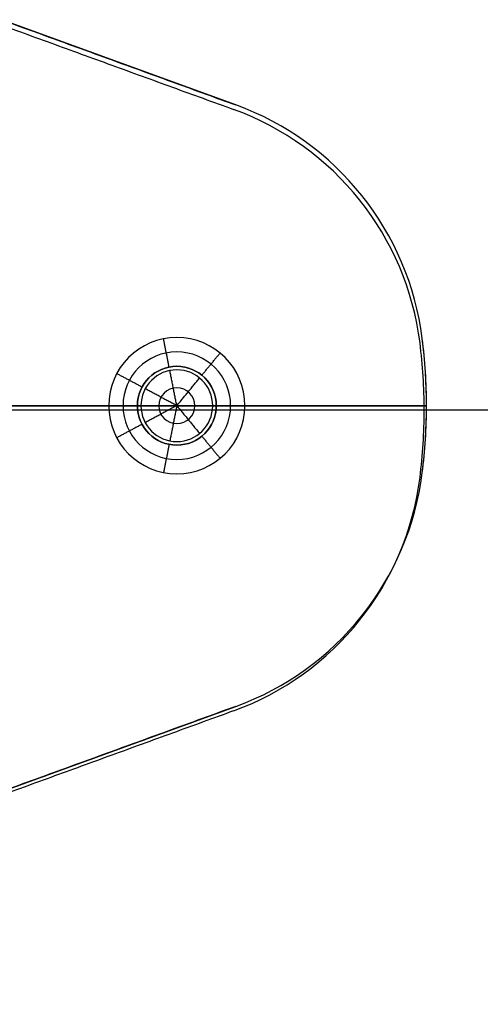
# Model space of a CAD drawing. Header units: millimetres. Extents: x -376 to 374, y -384 to 366.
# Tile 7 of 18: x -204 to -171, y -50 to 18. Entities that reach past the tile are written whole.
import ezdxf

# ---------------------------------------------------------------- set-up
doc = ezdxf.new("R2010")
doc.units = ezdxf.units.MM
doc.header["$MEASUREMENT"] = 0
doc.layers.add('Soround legs', color=7, linetype='Continuous', true_color=0x616161)
doc.layers.add('Soround table top', color=7, linetype='Continuous', true_color=0x4c7c50)

msp = doc.modelspace()

# ---------------------------------------------------------------- linework, layer by layer
at = {"layer": 'Soround legs'}
for p, q in [((-222.393, 24.589, 373.526), (-188.448, 12.234, 373.526)), ((-188.448, 12.234, 373.526), (-222.393, 24.589, 373.526)), ((-222.393, 24.589, 371.526), (-188.448, 12.234, 371.526)), ((-188.448, 12.234, 371.526), (-222.393, 24.589, 371.526)), ((-222.393, 24.589, 371.526), (-188.448, 12.234, 371.526)), ((-188.448, 12.234, 373.526), (-222.393, 24.589, 373.526)), ((-188.448, 12.234, 371.526), (-222.393, 24.589, 371.526)), ((-222.393, 24.589, 373.526), (-188.448, 12.234, 373.526)), ((-222.393, 24.589, 373.526), (-188.448, 12.234, 373.526)), ((-188.448, 12.234, 371.526), (-222.393, 24.589, 371.526)), ((-222.393, 24.589, 371.526), (-188.448, 12.234, 371.526)), ((-188.448, 12.234, 371.526), (-188.448, 12.234, 373.526)), ((-188.448, 12.234, 373.526), (-188.448, 12.234, 371.526)), ((-188.448, 12.234, 371.526), (-188.448, 12.234, 373.526)), ((-188.448, 12.234, 371.526), (-188.448, 12.234, 373.526)), ((-188.448, 12.234, 373.526), (-188.448, 12.234, 371.526)), ((-188.448, 12.234, 373.526), (-188.448, 12.234, 371.526)), ((-175.446, -4.054, 373.526), (-175.446, -4.054, 371.526)), ((-175.446, -4.054, 371.526), (-175.446, -4.054, 373.526)), ((-175.446, -4.054, 371.526), (-175.446, -4.054, 373.526)), ((-175.446, -4.054, 373.526), (-175.446, -4.054, 371.526)), ((-175.446, -4.054, 371.526), (-175.446, -4.054, 373.526)), ((-175.446, -4.054, 373.526), (-175.446, -4.054, 371.526)), ((-175.446, -4.054, 371.526), (-175.446, -4.054, 373.526)), ((-175.446, -4.054, 371.526), (-175.446, -4.054, 373.526)), ((-182.55, -8.739, 371.526), (-242.55, -8.739, 371.526)), ((-203.193, -8.739, 373.526), (-212.55, -8.739, 373.526)), ((-192.55, -8.739, 373.526), (-212.55, -8.739, 373.526)), ((-212.55, -8.739, 371.526), (-182.55, -8.739, 371.526)), ((-175.151, -8.739, 371.526), (-212.55, -8.739, 371.526)), ((-195.3, -8.739, 373.526), (-197.3, -8.739, 371.526)), ((-197.3, -8.739, 371.526), (-195.3, -8.739, 373.526)), ((-192.55, -8.739, 385.028), (-195.05, -8.739, 383.526)), ((-195.05, -8.739, 383.526), (-192.55, -8.739, 385.028)), ((-195.05, -8.739, 373.526), (-195.05, -8.739, 383.526)), ((-195.05, -8.739, 383.526), (-195.05, -8.739, 373.526)), ((-195.05, -8.739, 383.526), (-195.05, -8.739, 373.526)), ((-192.55, -8.739, 385.028), (-195.05, -8.739, 383.526)), ((-192.55, -8.739, 385.028), (-195.05, -8.739, 383.526)), ((-195.05, -8.739, 383.526), (-195.05, -8.739, 373.526)), ((-190.05, -8.739, 383.526), (-192.55, -8.739, 385.028)), ((-192.55, -8.739, 385.028), (-190.05, -8.739, 383.526)), ((-190.05, -8.739, 383.526), (-192.55, -8.739, 385.028)), ((-190.05, -8.739, 383.526), (-192.55, -8.739, 385.028)), ((-190.05, -8.739, 373.526), (-190.05, -8.739, 383.526)), ((-190.05, -8.739, 373.526), (-190.05, -8.739, 383.526)), ((-190.05, -8.739, 383.526), (-190.05, -8.739, 373.526)), ((-190.05, -8.739, 373.526), (-190.05, -8.739, 383.526)), ((-187.8, -8.739, 371.526), (-189.8, -8.739, 373.526)), ((-189.8, -8.739, 373.526), (-187.8, -8.739, 371.526)), ((-175.151, -8.739, 373.526), (-175.151, -8.739, 371.526)), ((-175.151, -8.739, 371.526), (-175.151, -8.739, 373.526)), ((-175.151, -8.739, 371.526), (-175.151, -8.739, 373.526)), ((-175.151, -8.739, 373.526), (-175.151, -8.739, 371.526)), ((-175.151, -8.739, 373.526), (-175.151, -8.739, 371.526)), ((-175.151, -8.739, 373.526), (-175.151, -8.739, 371.526)), ((-175.151, -8.739, 371.526), (-175.151, -8.739, 373.526)), ((-175.151, -8.739, 373.526), (-175.151, -8.739, 371.526)), ((-175.446, -13.423, 373.526), (-175.446, -13.423, 371.526)), ((-175.446, -13.423, 371.526), (-175.446, -13.423, 373.526)), ((-175.446, -13.423, 373.526), (-175.446, -13.423, 371.526)), ((-175.446, -13.423, 371.526), (-175.446, -13.423, 373.526)), ((-175.446, -13.423, 373.526), (-175.446, -13.423, 371.526)), ((-175.446, -13.423, 373.526), (-175.446, -13.423, 371.526)), ((-175.446, -13.423, 371.526), (-175.446, -13.423, 373.526)), ((-175.446, -13.423, 371.526), (-175.446, -13.423, 373.526)), ((-188.448, -29.712, 373.526), (-222.393, -42.067, 373.526)), ((-222.393, -42.067, 371.526), (-188.448, -29.712, 371.526)), ((-188.448, -29.712, 371.526), (-222.393, -42.067, 371.526)), ((-222.393, -42.067, 373.526), (-188.448, -29.712, 373.526)), ((-222.393, -42.067, 371.526), (-188.448, -29.712, 371.526)), ((-188.448, -29.712, 373.526), (-222.393, -42.067, 373.526)), ((-188.448, -29.712, 373.526), (-222.393, -42.067, 373.526)), ((-222.393, -42.067, 371.526), (-188.448, -29.712, 371.526)), ((-188.448, -29.712, 371.526), (-222.393, -42.067, 371.526)), ((-188.448, -29.712, 371.526), (-188.448, -29.712, 373.526)), ((-188.448, -29.712, 371.526), (-188.448, -29.712, 373.526)), ((-188.448, -29.712, 373.526), (-188.448, -29.712, 371.526)), ((-188.448, -29.712, 373.526), (-188.448, -29.712, 371.526)), ((-188.448, -29.712, 371.526), (-188.448, -29.712, 373.526))]:
    msp.add_line(p, q, dxfattribs=at)
msp.add_circle((-192.55, -8.739, 371.526), 2.75, dxfattribs=at)
for centre, radius, start, end in [((-195.288, -6.559, 371.526), 20, 7.19488, 70), ((-195.288, -6.559, 371.526), 20, 7.19488, 70), ((-195.288, -6.559, 371.526), 20, 7.19488, 70), ((-195.288, -6.559, 371.526), 20, 7.19488, 70), ((-195.288, -6.559, 373.526), 20, 7.19488, 70), ((-195.288, -6.559, 371.526), 20, 7.19488, 70), ((-195.288, -6.559, 371.526), 20, 7.19488, 70), ((-195.288, -6.559, 371.526), 20, 7.19488, 70), ((-195.288, -6.559, 371.526), 20, 7.19488, 70), ((-195.288, -6.559, 373.526), 20, 7.19488, 70), ((-195.288, -6.559, 373.526), 20, 7.19488, 70), ((-195.288, -6.559, 373.526), 20, 7.19488, 70), ((-195.288, -6.559, 373.526), 20, 7.19488, 70), ((-195.288, -6.559, 373.526), 20, 7.19488, 70), ((-195.288, -6.559, 373.526), 20, 7.19488, 70), ((-195.288, -6.559, 371.526), 20, 7.19488, 70), ((-195.288, -6.559, 371.526), 20, 7.19488, 70), ((-195.288, -6.559, 373.526), 20, 7.19488, 70), ((-195.288, -6.559, 373.526), 20, 7.19488, 70), ((-195.288, -6.559, 371.526), 20, 7.19488, 70), ((-195.288, -6.559, 373.526), 20, 7.19488, 70), ((-195.288, -6.559, 372.526), 20, 7.19488, 70), ((-195.288, -6.559, 373.526), 20, 7.19488, 70), ((-195.288, -6.559, 371.526), 20, 7.19488, 70), ((-195.288, -6.559, 372.526), 20, 7.19488, 70), ((-192.55, -8.739, 371.526), 4.75, 0, 180), ((-192.55, -8.739, 371.526), 4.75, 0, 180), ((-192.55, -8.739, 371.526), 4.75, 0, 180), ((-212.55, -8.739, 371.526), 37.399, 0, 7.19488), ((-212.55, -8.739, 373.526), 37.399, 0, 7.19488), ((-212.55, -8.739, 373.526), 37.399, 0, 7.19488), ((-212.55, -8.739, 373.526), 37.399, 0, 7.19488), ((-212.55, -8.739, 371.526), 37.399, 352.80512, 7.19488), ((-212.55, -8.739, 371.526), 37.399, 352.80512, 7.19488), ((-212.55, -8.739, 371.526), 37.399, 0, 7.19488), ((-212.55, -8.739, 371.526), 37.399, 0, 7.19488), ((-212.55, -8.739, 373.526), 37.399, 0, 7.19488), ((-212.55, -8.739, 373.526), 37.399, 0, 7.19488), ((-212.55, -8.739, 371.526), 37.399, 0, 7.19488), ((-212.55, -8.739, 371.526), 37.399, 360, 7.19488), ((-212.55, -8.739, 373.526), 37.399, 0, 7.19488), ((-212.55, -8.739, 373.526), 37.399, 0, 7.19488), ((-212.55, -8.739, 371.526), 37.399, 0, 7.19488), ((-212.55, -8.739, 371.526), 37.399, 0, 7.19488), ((-212.55, -8.739, 372.526), 37.399, 0, 7.19488), ((-212.55, -8.739, 373.526), 37.399, 0, 7.19488), ((-212.55, -8.739, 372.526), 37.399, 0, 7.19488), ((-192.55, -8.739, 372.526), 3.75, 0, 180), ((-192.55, -8.739, 373.526), 2.75, 0, 180), ((-192.55, -8.739, 373.526), 2.75, 0, 180), ((-192.55, -8.739, 373.526), 2.75, 0, 180), ((-192.55, -8.739, 373.526), 2.75, 0, 180), ((-192.55, -8.739, 373.526), 2.5, 0, 180), ((-192.55, -8.739, 373.526), 2.5, 0, 180), ((-192.55, -8.739, 383.526), 2.5, 0, 180), ((-192.55, -8.739, 383.526), 2.5, 0, 180), ((-192.55, -8.739, 383.526), 2.5, 0, 180), ((-192.55, -8.739, 373.526), 2.5, 0, 180), ((-192.55, -8.739, 383.526), 2.5, 0, 180), ((-192.55, -8.739, 383.526), 2.5, 0, 180), ((-192.55, -8.739, 373.526), 2.5, 0, 180), ((-192.55, -8.739, 373.526), 2.5, 0, 180), ((-192.55, -8.739, 383.526), 2.5, 0, 180), ((-192.55, -8.739, 378.526), 2.5, 0, 180), ((-192.55, -8.739, 384.277), 1.25, 0, 180), ((-192.55, -8.739, 371.526), 4.75, 180, 0), ((-192.55, -8.739, 371.526), 4.75, 180, 0), ((-192.55, -8.739, 371.526), 4.75, 180, 0), ((-192.55, -8.739, 372.526), 3.75, 180, 0), ((-192.55, -8.739, 373.526), 2.75, 180, 0), ((-192.55, -8.739, 373.526), 2.75, 180, 0), ((-192.55, -8.739, 373.526), 2.75, 180, 0), ((-192.55, -8.739, 373.526), 2.75, 180, 0), ((-192.55, -8.739, 383.526), 2.5, 180, 0), ((-192.55, -8.739, 373.526), 2.5, 180, 0), ((-192.55, -8.739, 373.526), 2.5, 180, 0), ((-192.55, -8.739, 373.526), 2.5, 180, 0), ((-192.55, -8.739, 383.526), 2.5, 180, 0), ((-192.55, -8.739, 383.526), 2.5, 180, 0), ((-192.55, -8.739, 383.526), 2.5, 180, 0), ((-192.55, -8.739, 383.526), 2.5, 180, 0), ((-192.55, -8.739, 373.526), 2.5, 180, 0), ((-192.55, -8.739, 383.526), 2.5, 180, 0), ((-192.55, -8.739, 378.526), 2.5, 180, 0), ((-192.55, -8.739, 373.526), 2.5, 180, 0), ((-192.55, -8.739, 384.277), 1.25, 180, 0), ((-212.55, -8.739, 371.526), 37.399, 352.80512, 360), ((-212.55, -8.739, 371.526), 37.399, 352.80512, 360), ((-212.55, -8.739, 371.526), 37.399, 352.80512, 360), ((-212.55, -8.739, 373.526), 37.399, 352.80512, 360), ((-212.55, -8.739, 373.526), 37.399, 352.80512, 360), ((-212.55, -8.739, 373.526), 37.399, 352.80512, 360), ((-212.55, -8.739, 373.526), 37.399, 352.80512, 360), ((-212.55, -8.739, 373.526), 37.399, 352.80512, 360), ((-212.55, -8.739, 373.526), 37.399, 352.80512, 360), ((-212.55, -8.739, 373.526), 37.399, 352.80512, 360), ((-212.55, -8.739, 371.526), 37.399, 352.80512, 360), ((-212.55, -8.739, 371.526), 37.399, 352.80512, 360), ((-212.55, -8.739, 371.526), 37.399, 352.80512, 360), ((-212.55, -8.739, 371.526), 37.399, 352.80512, 360), ((-212.55, -8.739, 371.526), 37.399, 352.80512, 360), ((-212.55, -8.739, 372.526), 37.399, 352.80512, 0), ((-212.55, -8.739, 371.526), 37.399, 352.80512, 360), ((-212.55, -8.739, 372.526), 37.399, 352.80512, 0), ((-212.55, -8.739, 373.526), 37.399, 352.80512, 360), ((-212.55, -8.739, 373.526), 37.399, 352.80512, 360), ((-195.288, -10.918, 371.526), 20, 290, 352.80512), ((-195.288, -10.918, 371.526), 20, 290, 352.80512), ((-195.288, -10.918, 371.526), 20, 290, 352.80512), ((-195.288, -10.918, 371.526), 20, 290, 352.80512), ((-195.288, -10.918, 371.526), 20, 290, 352.80512), ((-195.288, -10.918, 373.526), 20, 290, 352.80512), ((-195.288, -10.918, 371.526), 20, 290, 352.80512), ((-195.288, -10.918, 371.526), 20, 290, 352.80512), ((-195.288, -10.918, 371.526), 20, 290, 352.80512), ((-195.288, -10.918, 373.526), 20, 290, 352.80512), ((-195.288, -10.918, 373.526), 20, 290, 352.80512), ((-195.288, -10.918, 373.526), 20, 290, 352.80512), ((-195.288, -10.918, 373.526), 20, 290, 352.80512), ((-195.288, -10.918, 373.526), 20, 290, 352.80512), ((-195.288, -10.918, 373.526), 20, 290, 352.80512), ((-195.288, -10.918, 371.526), 20, 290, 352.80512), ((-195.288, -10.918, 371.526), 20, 290, 352.80512), ((-195.288, -10.918, 373.526), 20, 290, 352.80512), ((-195.288, -10.918, 373.526), 20, 290, 352.80512), ((-195.288, -10.918, 371.526), 20, 290, 352.80512), ((-195.288, -10.918, 373.526), 20, 290, 352.80512), ((-195.288, -10.918, 372.526), 20, 290, 352.80512), ((-195.288, -10.918, 373.526), 20, 290, 352.80512), ((-195.288, -10.918, 371.526), 20, 290, 352.80512), ((-195.288, -10.918, 372.526), 20, 290, 352.80512)]:
    msp.add_arc(centre, radius, start, end, dxfattribs=at)
at = {"layer": 'Soround legs', "extrusion": (-2.95107e-09, -3.72539e-10, 1)}
msp.add_arc((-212.55, -8.739, 371.526), 37.399, 360, 7.19488, dxfattribs=at)
at = {"layer": 'Soround legs', "extrusion": (-1.51345e-09, -9.31238e-11, 1)}
msp.add_arc((-212.55, -8.739, 371.526), 37.399, 0, 7.19488, dxfattribs=at)
at = {"layer": 'Soround legs', "extrusion": (-2.33812e-09, -1.07436e-10, 1)}
msp.add_arc((-212.55, -8.739, 373.526), 37.399, 0, 7.19488, dxfattribs=at)
at = {"layer": 'Soround legs', "extrusion": (1.41701e-09, 8.90866e-11, 1)}
msp.add_arc((-212.55, -8.739, 371.526), 37.399, 0, 7.19488, dxfattribs=at)
at = {"layer": 'Soround legs', "extrusion": (-2.22478e-09, -9.31253e-11, 1)}
msp.add_arc((-212.55, -8.739, 373.526), 37.399, 0, 7.19488, dxfattribs=at)
msp.add_arc((-212.55, -8.739, 373.526), 37.399, 0, 7.19488, dxfattribs=at)
at = {"layer": 'Soround legs', "extrusion": (-2.22437e-09, 9.30993e-11, 1)}
msp.add_arc((-212.55, -8.739, 373.526), 37.399, 352.80512, 360, dxfattribs=at)
msp.add_arc((-212.55, -8.739, 373.526), 37.399, 352.80512, 360, dxfattribs=at)
at = {"layer": 'Soround legs', "extrusion": (1.08991e-09, 5.01863e-11, 1)}
msp.add_arc((-212.55, -8.739, 371.526), 37.399, 352.80512, 360, dxfattribs=at)
at = {"layer": 'Soround legs'}
for points in [[(-188.448, 12.234, 371.526), (-205.42, 18.412, 371.526), (-222.393, 24.589, 371.526)], [(-222.393, 24.589, 373.526), (-205.42, 18.412, 373.526), (-188.448, 12.234, 373.526)], [(-188.448, 12.234, 372.526), (-205.42, 18.412, 372.526), (-222.393, 24.589, 372.526)], [(-188.448, 12.234, 371.526), (-205.42, 18.412, 371.526), (-222.393, 24.589, 371.526)], [(-222.393, 24.589, 373.526), (-205.42, 18.412, 373.526), (-188.448, 12.234, 373.526)], [(-222.393, 24.589, 372.526), (-205.42, 18.412, 372.526), (-188.448, 12.234, 372.526)], [(-222.393, 24.589, 373.526), (-205.42, 18.412, 373.526), (-188.448, 12.234, 373.526)], [(-222.393, 24.589, 373.526), (-205.42, 18.412, 373.526), (-188.448, 12.234, 373.526)], [(-188.448, 12.234, 371.526), (-188.448, 12.234, 372.526), (-188.448, 12.234, 373.526)], [(-188.448, 12.234, 371.526), (-188.448, 12.234, 372.526), (-188.448, 12.234, 373.526)], [(-188.448, 12.234, 371.526), (-188.448, 12.234, 372.526), (-188.448, 12.234, 373.526)], [(-188.448, 12.234, 371.526), (-188.448, 12.234, 372.526), (-188.448, 12.234, 373.526)], [(-179.729, 6.007, 373.526), (-179.729, 6.007, 372.526), (-179.729, 6.007, 371.526)], [(-179.729, 6.007, 373.526), (-179.729, 6.007, 372.526), (-179.729, 6.007, 371.526)], [(-193.087, -6.041, 373.526), (-193.282, -5.061, 372.526), (-193.477, -4.08, 371.526)], [(-175.446, -4.054, 371.526), (-175.446, -4.054, 372.526), (-175.446, -4.054, 373.526)], [(-175.446, -4.054, 371.526), (-175.446, -4.054, 372.526), (-175.446, -4.054, 373.526)], [(-175.446, -4.054, 373.526), (-175.446, -4.054, 372.526), (-175.446, -4.054, 371.526)], [(-175.446, -4.054, 373.526), (-175.446, -4.054, 372.526), (-175.446, -4.054, 371.526)], [(-190.806, -6.613, 373.526), (-190.171, -5.84, 372.526), (-189.537, -5.067, 371.526)], [(-175.244, -6.099, 373.526), (-175.244, -6.099, 372.526), (-175.244, -6.099, 371.526)], [(-175.244, -6.099, 373.526), (-175.244, -6.099, 372.526), (-175.244, -6.099, 371.526)], [(-194.976, -7.442, 373.526), (-195.858, -6.971, 372.526), (-196.74, -6.499, 371.526)], [(-192.55, -8.739, 385.028), (-192.794, -7.513, 384.277), (-193.038, -6.287, 383.526)], [(-193.038, -6.287, 383.526), (-193.038, -6.287, 378.526), (-193.038, -6.287, 373.526)], [(-192.55, -8.739, 385.028), (-191.757, -7.772, 384.277), (-190.964, -6.806, 383.526)], [(-190.964, -6.806, 383.526), (-190.964, -6.806, 378.526), (-190.964, -6.806, 373.526)], [(-192.55, -8.739, 385.028), (-193.653, -8.149, 384.277), (-194.755, -7.56, 383.526)], [(-194.755, -7.56, 383.526), (-194.755, -7.56, 378.526), (-194.755, -7.56, 373.526)], [(-242.55, -8.739, 373.526), (-218.8, -8.739, 373.526), (-195.05, -8.739, 373.526)], [(-203.5, -8.739, 373.526), (-199.4, -8.739, 373.526), (-195.3, -8.739, 373.526)], [(-195.3, -8.739, 373.526), (-196.3, -8.739, 372.526), (-197.3, -8.739, 371.526)], [(-197.3, -8.739, 371.526), (-196.3, -8.739, 372.526), (-195.3, -8.739, 373.526)], [(-192.55, -8.739, 385.028), (-193.8, -8.739, 384.277), (-195.05, -8.739, 383.526)], [(-192.55, -8.739, 385.028), (-193.8, -8.739, 384.277), (-195.05, -8.739, 383.526)], [(-195.05, -8.739, 383.526), (-195.05, -8.739, 378.526), (-195.05, -8.739, 373.526)], [(-195.05, -8.739, 373.526), (-195.05, -8.739, 378.526), (-195.05, -8.739, 383.526)], [(-192.55, -8.739, 385.028), (-193.653, -9.328, 384.277), (-194.755, -9.917, 383.526)], [(-192.55, -8.739, 385.028), (-192.794, -9.965, 384.277), (-193.038, -11.191, 383.526)], [(-190.05, -8.739, 383.526), (-191.3, -8.739, 384.277), (-192.55, -8.739, 385.028)], [(-190.05, -8.739, 383.526), (-191.3, -8.739, 384.277), (-192.55, -8.739, 385.028)], [(-192.55, -8.739, 385.028), (-191.757, -9.705, 384.277), (-190.964, -10.671, 383.526)], [(-190.05, -8.739, 373.526), (-190.05, -8.739, 378.526), (-190.05, -8.739, 383.526)], [(-190.05, -8.739, 373.526), (-182.601, -8.739, 373.526), (-175.151, -8.739, 373.526)], [(-190.05, -8.739, 383.526), (-190.05, -8.739, 378.526), (-190.05, -8.739, 373.526)], [(-189.8, -8.739, 373.526), (-182.476, -8.739, 373.526), (-175.151, -8.739, 373.526)], [(-187.8, -8.739, 371.526), (-188.8, -8.739, 372.526), (-189.8, -8.739, 373.526)], [(-189.8, -8.739, 373.526), (-188.8, -8.739, 372.526), (-187.8, -8.739, 371.526)], [(-175.151, -8.739, 373.526), (-175.151, -8.739, 372.526), (-175.151, -8.739, 371.526)], [(-175.151, -8.739, 373.526), (-175.151, -8.739, 372.526), (-175.151, -8.739, 371.526)], [(-175.151, -8.739, 371.526), (-175.151, -8.739, 372.526), (-175.151, -8.739, 373.526)], [(-175.151, -8.739, 371.526), (-175.151, -8.739, 372.526), (-175.151, -8.739, 373.526)], [(-194.976, -10.035, 373.526), (-195.858, -10.506, 372.526), (-196.74, -10.978, 371.526)], [(-194.755, -9.917, 383.526), (-194.755, -9.917, 378.526), (-194.755, -9.917, 373.526)], [(-190.964, -10.671, 383.526), (-190.964, -10.671, 378.526), (-190.964, -10.671, 373.526)], [(-190.806, -10.864, 373.526), (-190.171, -11.637, 372.526), (-189.537, -12.41, 371.526)], [(-193.087, -11.436, 373.526), (-193.282, -12.417, 372.526), (-193.477, -13.397, 371.526)], [(-193.038, -11.191, 383.526), (-193.038, -11.191, 378.526), (-193.038, -11.191, 373.526)], [(-175.244, -11.378, 373.526), (-175.244, -11.378, 372.526), (-175.244, -11.378, 371.526)], [(-175.244, -11.378, 373.526), (-175.244, -11.378, 372.526), (-175.244, -11.378, 371.526)], [(-175.446, -13.423, 373.526), (-175.446, -13.423, 372.526), (-175.446, -13.423, 371.526)], [(-175.446, -13.423, 373.526), (-175.446, -13.423, 372.526), (-175.446, -13.423, 371.526)], [(-175.446, -13.423, 371.526), (-175.446, -13.423, 372.526), (-175.446, -13.423, 373.526)], [(-175.446, -13.423, 371.526), (-175.446, -13.423, 372.526), (-175.446, -13.423, 373.526)], [(-179.729, -23.484, 373.526), (-179.729, -23.484, 372.526), (-179.729, -23.484, 371.526)], [(-179.729, -23.484, 373.526), (-179.729, -23.484, 372.526), (-179.729, -23.484, 371.526)], [(-222.393, -42.067, 371.526), (-205.42, -35.889, 371.526), (-188.448, -29.712, 371.526)], [(-188.448, -29.712, 373.526), (-205.42, -35.889, 373.526), (-222.393, -42.067, 373.526)], [(-222.393, -42.067, 372.526), (-205.42, -35.889, 372.526), (-188.448, -29.712, 372.526)], [(-222.393, -42.067, 371.526), (-205.42, -35.889, 371.526), (-188.448, -29.712, 371.526)], [(-188.448, -29.712, 373.526), (-205.42, -35.889, 373.526), (-222.393, -42.067, 373.526)], [(-188.448, -29.712, 372.526), (-205.42, -35.889, 372.526), (-222.393, -42.067, 372.526)], [(-188.448, -29.712, 373.526), (-205.42, -35.889, 373.526), (-222.393, -42.067, 373.526)], [(-188.448, -29.712, 373.526), (-205.42, -35.889, 373.526), (-222.393, -42.067, 373.526)], [(-188.448, -29.712, 373.526), (-188.448, -29.712, 372.526), (-188.448, -29.712, 371.526)], [(-188.448, -29.712, 373.526), (-188.448, -29.712, 372.526), (-188.448, -29.712, 371.526)], [(-188.448, -29.712, 373.526), (-188.448, -29.712, 372.526), (-188.448, -29.712, 371.526)], [(-188.448, -29.712, 373.526), (-188.448, -29.712, 372.526), (-188.448, -29.712, 371.526)]]:
    msp.add_open_spline(points, degree=2, dxfattribs=at)
at = {"layer": 'Soround table top'}
for centre, radius, start, end in [((-0.776, -9.05, 376.903), 375, 0, 180), ((-0.776, -9.05, 371.903), 375, 0, 180), ((-0.776, -9.05, 374.403), 375, 0, 180), ((-0.776, -9.05, 371.903), 375, 0, 180), ((-0.776, -9.05, 376.903), 375, 0, 180), ((-0.776, -9.05, 383.903), 368, 0, 180), ((-0.776, -9.05, 390.903), 361, 0, 180), ((-0.776, -9.05, 390.903), 361, 0, 180), ((-195.444, -6.871, 371.903), 20, 7.19488, 70), ((-0.776, -9.05, 376.903), 375, 180, 0), ((-0.776, -9.05, 376.903), 375, 180, 0), ((-0.776, -9.05, 371.903), 375, 180, 0), ((-0.776, -9.05, 374.403), 375, 180, 0), ((-0.776, -9.05, 371.903), 375, 180, 0), ((-0.776, -9.05, 383.903), 368, 180, 0), ((-0.776, -9.05, 390.903), 361, 180, 360), ((-0.776, -9.05, 390.903), 361, 180, 360), ((-212.707, -9.05, 371.903), 37.399, 352.80512, 360), ((-195.444, -11.229, 371.903), 20, 290, 352.80512)]:
    msp.add_arc(centre, radius, start, end, dxfattribs=at)
at = {"layer": 'Soround table top', "extrusion": (-2.78275e-09, -3.5129e-10, 1)}
msp.add_arc((-212.707, -9.05, 371.903), 37.399, 360, 7.19488, dxfattribs=at)
at = {"layer": 'Soround table top'}
for points in [[(-222.549, 24.278, 371.903), (-205.576, 18.1, 371.903), (-188.604, 11.923, 371.903)], [(360.224, -9.05, 390.903), (-0.776, -9.05, 390.903), (-361.776, -9.05, 390.903)], [(374.224, -9.05, 371.903), (99.459, -9.05, 371.903), (-175.307, -9.05, 371.903)], [(-188.604, -30.023, 371.903), (-205.576, -36.201, 371.903), (-222.549, -42.378, 371.903)]]:
    msp.add_open_spline(points, degree=2, dxfattribs=at)

doc.saveas('drawing.dxf')
